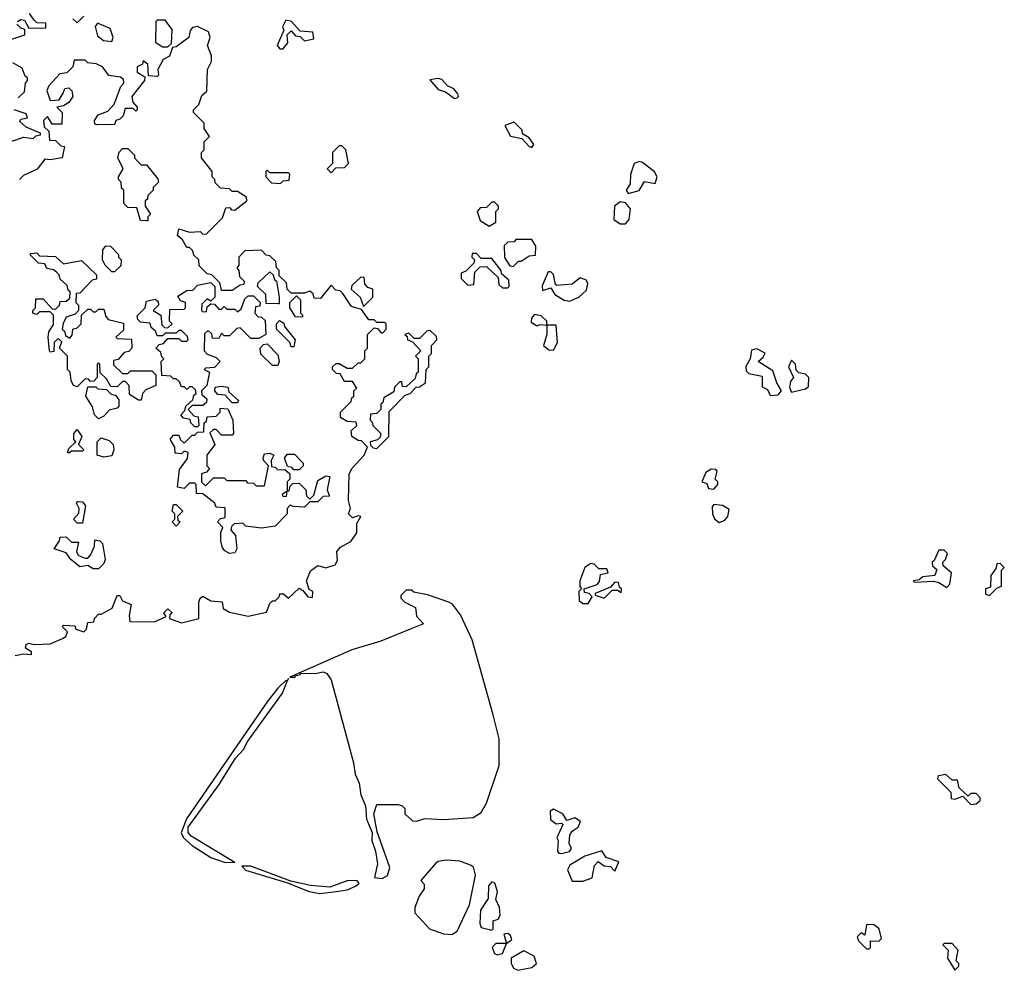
# Model space of a CAD drawing. Extents: x 2219101 to 2444320, y 201258 to 358766.
# Tile 156 of 256: x 2273251 to 2276930, y 330060 to 333612. Entities that reach past the tile are written whole.
import ezdxf

# ---------------------------------------------------------------- set-up
doc = ezdxf.new("R2010")
doc.units = 0

msp = doc.modelspace()

# ---------------------------------------------------------------- linework, layer by layer
at = {"layer": '0CON10XD'}
for points in [[(2273242.5, 333605), (2273255, 333612.5), (2273269.3, 333609.3), (2273285, 333580), (2273348.3, 333581.7), (2273348.3, 333598.3), (2273315, 333600), (2273305, 333610), (2273287.5, 333635)], [(2273221.7, 333538.3), (2273270, 333555), (2273270, 333575), (2273255, 333580), (2273240, 333595)], [(2273450, 333615), (2273465, 333600), (2273490, 333625)], [(2273595, 333530), (2273600, 333545), (2273588.8, 333578.8), (2273541.7, 333598.3), (2273533.3, 333586.7), (2273541.7, 333551.7), (2273563.8, 333533.8), (2273595, 333530)], [(2273805, 333510), (2273817.5, 333522.5), (2273820, 333575), (2273795, 333610), (2273765, 333610), (2273760, 333605), (2273758.3, 333528.3), (2273785, 333510), (2273805, 333510)], [(2274235, 333502.5), (2274252.5, 333525), (2274250, 333555), (2274265, 333570), (2274281.7, 333551.7), (2274298.3, 333548.3), (2274315, 333532.5), (2274349.5, 333540.5), (2274345.8, 333565), (2274298.3, 333568.3), (2274266.7, 333605), (2274245, 333610), (2274232.5, 333585), (2274237.5, 333572.5), (2274213.3, 333515), (2274223, 333503), (2274235, 333502.5)], [(2274333, 331483), (2274322.5, 331515), (2274337, 331553), (2274365, 331572.5), (2274395, 331564.2), (2274430, 331575), (2274438.3, 331591.7), (2274436.2, 331625), (2274449.4, 331640.6), (2274487.8, 331662.2), (2274510, 331695), (2274510.7, 331729.3), (2274526, 331755), (2274515, 331757.5), (2274495, 331750), (2274480, 331765), (2274487.5, 331785), (2274480, 331815), (2274482.5, 331915), (2274493.6, 331936.4), (2274537.5, 331985), (2274550, 332015), (2274528.3, 332038.3), (2274515, 332040), (2274492.5, 332055), (2274490, 332075), (2274510, 332095), (2274508.3, 332108.3), (2274475, 332110), (2274450, 332125), (2274450, 332145), (2274490, 332185), (2274491.7, 332198.3), (2274500, 332205), (2274500, 332225), (2274510, 332235), (2274495, 332260), (2274465, 332260), (2274448.3, 332288.3), (2274435, 332290), (2274420, 332305), (2274420, 332315), (2274433, 332327), (2274445, 332327.5), (2274475, 332310), (2274495, 332310), (2274515, 332330), (2274525, 332330), (2274540, 332345), (2274540, 332375), (2274550, 332385), (2274550, 332435), (2274575, 332460), (2274588.3, 332458.3), (2274601.7, 332441.7), (2274608.3, 332441.7), (2274620, 332455), (2274620, 332475), (2274615, 332480), (2274585, 332480), (2274575, 332490), (2274555, 332490), (2274528.3, 332528.3), (2274490.7, 332540.7), (2274458.3, 332588.3), (2274448.3, 332598.3), (2274431.7, 332601.7), (2274415, 332620), (2274375, 332570), (2274351.7, 332571.7), (2274347, 332587), (2274335, 332597.5), (2274315, 332590), (2274265, 332590), (2274250, 332605), (2274248.3, 332628.3), (2274220, 332655), (2274220, 332675), (2274210, 332685), (2274208.3, 332708.3), (2274185, 332730), (2274171.7, 332731.7), (2274155, 332750), (2274091.7, 332748.3), (2274070, 332725), (2274070, 332695), (2274062.5, 332685), (2274070, 332675), (2274071.7, 332651.7), (2274090, 332635), (2274088.3, 332621.7), (2274075, 332620), (2274045, 332600), (2274005, 332600), (2273998.3, 332628.3), (2273968.3, 332658.3), (2273951.7, 332661.7), (2273921.7, 332691.7), (2273920, 332715), (2273901.7, 332731.7), (2273898.3, 332748.3), (2273885, 332760), (2273875, 332760), (2273859.3, 332789.3), (2273840, 332805), (2273845, 332830), (2273885, 332817.5), (2273925, 332820), (2273935, 332810), (2273948.3, 332811.7), (2274008.3, 332871.7), (2274021.7, 332908.3), (2274035, 332910), (2274041.7, 332901.7), (2274055, 332900), (2274100, 332935), (2274098.3, 332948.3), (2274065, 332970), (2274045, 332970), (2274035, 332980), (2274001.7, 332981.7), (2273981.7, 333001.7), (2273980, 333015), (2273970, 333025), (2273970, 333045), (2273930, 333095), (2273930, 333115), (2273940, 333125), (2273940, 333155), (2273960, 333175), (2273940, 333205), (2273940, 333225), (2273900, 333265), (2273900, 333275), (2273920, 333295), (2273931.7, 333328.3), (2273950, 333345), (2273952.5, 333425), (2273967.5, 333455), (2273967, 333477), (2273952.5, 333515), (2273962.5, 333545), (2273956.4, 333566.4), (2273915, 333586.7), (2273897, 333583), (2273888.3, 333571.7), (2273882.5, 333545), (2273835, 333510), (2273821.7, 333508.3), (2273810, 333475), (2273787, 333463), (2273767.5, 333425), (2273770, 333405), (2273765, 333400), (2273731.7, 333401.7), (2273730, 333445), (2273711.7, 333458.3), (2273710, 333445), (2273690, 333435), (2273690, 333415), (2273718.3, 333398.3), (2273717.5, 333385), (2273670, 333325), (2273673, 333303), (2273690, 333285), (2273690, 333275), (2273685, 333270), (2273675, 333280), (2273645, 333280), (2273637, 333253), (2273625, 333240), (2273610, 333235), (2273605, 333220), (2273538.3, 333218.3), (2273531.7, 333221.7), (2273530, 333235), (2273543.6, 333256.4), (2273580.7, 333269.3), (2273603.6, 333296.4), (2273628.3, 333361.7), (2273640, 333375), (2273638.3, 333388.3), (2273627, 333397), (2273583.3, 333403.3), (2273560, 333435), (2273537, 333447), (2273505, 333450), (2273495, 333460), (2273455, 333460), (2273450, 333435), (2273427, 333413), (2273400.7, 333409.3), (2273360, 333365), (2273352.5, 333347.5), (2273365, 333310), (2273398.3, 333311.7), (2273413.3, 333336.7), (2273420, 333355), (2273435, 333357.5), (2273446.2, 333346.2), (2273450, 333325), (2273435, 333302.5), (2273415, 333290), (2273390, 333285), (2273410, 333265), (2273408.3, 333221.7), (2273371.7, 333221.7), (2273355, 333250), (2273340, 333235), (2273341.7, 333211.7), (2273360, 333195), (2273361.7, 333161.7), (2273385, 333160), (2273405, 333140), (2273418.3, 333138.3), (2273410, 333095), (2273365, 333087.5), (2273345, 333090), (2273316.4, 333053.6), (2273265, 333030), (2273250, 333015)], [(2273245, 333320), (2273268.3, 333341.7), (2273272.5, 333375), (2273280, 333385), (2273280, 333395), (2273271.2, 333401.2), (2273260, 333430), (2273225, 333450)], [(2274875, 333317.5), (2274885, 333320), (2274890, 333325), (2274887.5, 333335), (2274873, 333353), (2274850, 333365), (2274828.3, 333388.3), (2274815, 333392.5), (2274783, 333387), (2274815, 333351.2), (2274841.7, 333341.7), (2274875, 333317.5)], [(2273221.7, 333158.3), (2273265, 333172.5), (2273301.7, 333168.3), (2273311.7, 333178.3), (2273328.3, 333181.7), (2273328.3, 333188.3), (2273275, 333210), (2273251.7, 333231.7), (2273255, 333240), (2273280, 333245), (2273275, 333260), (2273230, 333275)], [(2275165, 333134.2), (2275172.5, 333145), (2275155, 333170), (2275130, 333185), (2275128.3, 333198.3), (2275098.3, 333228.3), (2275063.3, 333216.7), (2275085, 333176.2), (2275127.5, 333167.5), (2275155, 333137.5), (2275165, 333134.2)], [(2273730, 332860), (2273725, 332860), (2273701.7, 332861.7), (2273688.3, 332908.3), (2273655, 332910), (2273640, 332925), (2273640, 332975), (2273631.7, 332981.7), (2273630, 333005), (2273620, 333015), (2273620, 333025), (2273637.5, 333055), (2273617.5, 333095), (2273623, 333117), (2273635, 333130), (2273655, 333130), (2273680, 333105), (2273680, 333095), (2273691.7, 333081.7), (2273705, 333070), (2273725, 333070), (2273767, 333017), (2273770, 333005), (2273750, 332985), (2273750, 332975), (2273730, 332955), (2273728.3, 332941.7), (2273720, 332935), (2273720, 332915), (2273740, 332885), (2273730, 332875), (2273730, 332860)], [(2274415, 333040), (2274431.7, 333058.3), (2274465, 333060), (2274480, 333075), (2274470, 333125), (2274455, 333140), (2274445, 333140), (2274420, 333115), (2274420, 333075), (2274400, 333055), (2274415, 333040)], [(2275525, 332962.5), (2275566.1, 332973.9), (2275585, 333007.5), (2275625, 333000), (2275632.5, 333025), (2275623, 333043), (2275577.7, 333077.7), (2275565, 333082), (2275546.7, 333075), (2275533.8, 333033.8), (2275531.7, 332998.3), (2275517.5, 332975), (2275525, 332962.5)], [(2274225, 333000), (2274235, 333010), (2274258.3, 333011.7), (2274260, 333035), (2274255, 333040), (2274185, 333040), (2274175, 333050), (2274170, 333045), (2274170, 333025), (2274191.7, 333001.7), (2274225, 333000)], [(2275005, 332840), (2275030, 332855), (2275030, 332895), (2275040, 332905), (2275040, 332915), (2275025, 332930), (2275015, 332930), (2274995, 332910), (2274971.7, 332908.3), (2274960, 332895), (2274971.7, 332861.7), (2275005, 332840)], [(2275515, 332848.8), (2275528, 332865), (2275533.8, 332905), (2275515, 332927.5), (2275495, 332931.2), (2275473.3, 332915), (2275471.2, 332865), (2275495, 332848.8), (2275515, 332848.8)], [(2275095, 332690), (2275115, 332710), (2275125, 332710), (2275155, 332730), (2275178.3, 332731.7), (2275180, 332765), (2275165, 332790), (2275105, 332790), (2275098.3, 332781.7), (2275075, 332780), (2275061.7, 332768.3), (2275063, 332723), (2275081.7, 332691.7), (2275095, 332690)], [(2273605, 332670), (2273595, 332670), (2273570, 332695), (2273560, 332715), (2273561.7, 332751.7), (2273573, 332767), (2273590, 332765), (2273620, 332735), (2273620, 332725), (2273630, 332715), (2273628.3, 332691.7), (2273605, 332670)], [(2273705, 332190), (2273695, 332190), (2273661.7, 332211.7), (2273660, 332245), (2273645, 332260), (2273635, 332260), (2273615, 332240), (2273591.7, 332241.7), (2273575, 332270), (2273551.7, 332291.7), (2273550, 332325), (2273545, 332330), (2273540, 332325), (2273540, 332275), (2273528.3, 332261.7), (2273515, 332260), (2273508.3, 332268.3), (2273495, 332270), (2273465, 332240), (2273452.5, 332245), (2273443.6, 332263.6), (2273440, 332295), (2273430, 332305), (2273430, 332355), (2273400, 332385), (2273408.3, 332408.3), (2273395, 332420), (2273380, 332405), (2273378.3, 332371.7), (2273365, 332370), (2273362.5, 332375), (2273357.5, 332425), (2273360, 332445), (2273377.5, 332472.5), (2273377.5, 332507.5), (2273365, 332520), (2273325, 332520), (2273315, 332510), (2273300, 332515), (2273300, 332525), (2273310, 332535), (2273311.7, 332568.3), (2273338.3, 332568.3), (2273371.7, 332531.7), (2273385, 332530), (2273400, 332545), (2273401.7, 332558.3), (2273425, 332560), (2273438.3, 332571.7), (2273440, 332595), (2273431.7, 332601.7), (2273428.3, 332618.3), (2273401.7, 332641.7), (2273398.3, 332658.3), (2273388.3, 332668.3), (2273377, 332677), (2273351.7, 332681.7), (2273345, 332700), (2273321.7, 332701.7), (2273291.7, 332731.7), (2273291.7, 332738.3), (2273315, 332740), (2273325, 332730), (2273385, 332727.5), (2273415, 332700), (2273481.7, 332711.7), (2273538.3, 332658.3), (2273538.3, 332641.7), (2273521.7, 332638.3), (2273475, 332590), (2273461.7, 332588.3), (2273460, 332555), (2273470, 332545), (2273470, 332525), (2273458.3, 332511.7), (2273425, 332500), (2273413, 332477), (2273410, 332455), (2273418.3, 332448.3), (2273421.7, 332431.7), (2273438.3, 332421.7), (2273447, 332433), (2273450, 332455), (2273465, 332460), (2273480, 332475), (2273481.7, 332508.3), (2273505, 332530), (2273515, 332530), (2273525, 332520), (2273535, 332520), (2273545, 332530), (2273565, 332530), (2273572.5, 332502.5), (2273581.7, 332491.7), (2273638.3, 332478.3), (2273638.3, 332451.7), (2273610, 332425), (2273615, 332420), (2273668.3, 332418.3), (2273670, 332385), (2273658.3, 332371.7), (2273641.7, 332368.3), (2273618.3, 332341.7), (2273601.7, 332338.3), (2273601.7, 332321.7), (2273635, 332290), (2273655, 332290), (2273665, 332300), (2273745, 332300), (2273760, 332285), (2273760, 332245), (2273721.7, 332228.3), (2273710, 332215), (2273705, 332190)], [(2275075, 332610), (2275080, 332615), (2275078.3, 332638.3), (2275051.7, 332661.7), (2275050, 332675), (2275015, 332720), (2274975, 332720), (2274958.3, 332738.3), (2274941.7, 332738.3), (2274940, 332725), (2274950, 332715), (2274948.3, 332701.7), (2274918.3, 332671.7), (2274900, 332665), (2274900, 332645), (2274925, 332620), (2274948.3, 332621.7), (2274951.7, 332668.3), (2274971.7, 332688.3), (2274995, 332690), (2275038.3, 332648.3), (2275041.7, 332621.7), (2275055, 332610), (2275075, 332610)], [(2274220, 332550), (2274215, 332550), (2274171.7, 332551.7), (2274170, 332585), (2274140, 332615), (2274141.7, 332628.3), (2274185, 332670), (2274198.3, 332658.3), (2274201.7, 332641.7), (2274210, 332635), (2274220, 332575), (2274220, 332550)], [(2274535, 332540), (2274570, 332575), (2274570, 332605), (2274551.7, 332611.7), (2274540, 332625), (2274538.3, 332648.3), (2274525, 332650), (2274491.7, 332618.3), (2274490, 332605), (2274522.5, 332575), (2274535, 332540)], [(2275305, 332560), (2275340, 332575), (2275368.3, 332601.7), (2275373.3, 332625), (2275368.3, 332638.3), (2275345, 332647.5), (2275315, 332623.8), (2275258.3, 332618.3), (2275252.5, 332622.5), (2275245, 332660), (2275235, 332670), (2275225, 332670), (2275203, 332617), (2275205, 332600), (2275235, 332610), (2275250, 332585), (2275285, 332563.3), (2275305, 332560)], [(2273915, 332090), (2273905, 332090), (2273890, 332105), (2273888.3, 332118.3), (2273863, 332123), (2273852.5, 332135), (2273868.3, 332151.7), (2273871.7, 332168.3), (2273898.3, 332191.7), (2273901.7, 332208.3), (2273910, 332215), (2273908.3, 332228.3), (2273895, 332240), (2273885, 332240), (2273875, 332230), (2273865, 332240), (2273855, 332240), (2273848.3, 332258.3), (2273835, 332270), (2273825, 332270), (2273815, 332280), (2273781.7, 332281.7), (2273780, 332335), (2273790, 332345), (2273781.7, 332351.7), (2273778.3, 332368.3), (2273760, 332385), (2273771.7, 332398.3), (2273788.3, 332401.7), (2273805, 332420), (2273845, 332420), (2273855, 332410), (2273875, 332410), (2273880, 332415), (2273878.3, 332428.3), (2273855, 332450), (2273845, 332450), (2273835, 332440), (2273795, 332440), (2273785, 332430), (2273765, 332430), (2273758.3, 332448.3), (2273741.7, 332461.7), (2273738.3, 332478.3), (2273701.7, 332481.7), (2273691.7, 332491.7), (2273690, 332505), (2273720, 332535), (2273725, 332560), (2273757, 332567), (2273768.3, 332558.3), (2273770, 332545), (2273750, 332525), (2273778.3, 332508.3), (2273781.7, 332471.7), (2273791.7, 332461.7), (2273805, 332460), (2273820, 332475), (2273810, 332485), (2273811.7, 332528.3), (2273865, 332530), (2273870, 332535), (2273870, 332555), (2273851.7, 332561.7), (2273841.7, 332578.3), (2273875, 332600), (2273898.3, 332601.7), (2273915, 332620), (2273965, 332630), (2273980, 332615), (2273980, 332575), (2273965, 332560), (2273951.7, 332568.3), (2273931.7, 332548.3), (2273930, 332525), (2273935, 332520), (2273948.3, 332521.7), (2273951.7, 332538.3), (2273965, 332550), (2273978.3, 332548.3), (2273995, 332530), (2274005, 332530), (2274015, 332540), (2274025, 332530), (2274055, 332530), (2274065, 332520), (2274078.3, 332531.7), (2274091.7, 332568.3), (2274105, 332580), (2274125, 332580), (2274150, 332555), (2274148.3, 332541.7), (2274131.7, 332538.3), (2274130, 332515), (2274141.7, 332501.7), (2274155, 332500), (2274168.3, 332488.3), (2274170, 332435), (2274145, 332420), (2274115, 332420), (2274075, 332460), (2274061.7, 332458.3), (2274035, 332430), (2274015, 332430), (2274005, 332440), (2273995, 332420), (2273971.7, 332421.7), (2273968.3, 332438.3), (2273955, 332450), (2273941.7, 332438.3), (2273940, 332375), (2273951.7, 332361.7), (2273985, 332350), (2274000, 332335), (2273978.3, 332311.7), (2273945, 332310), (2273940, 332305), (2273960, 332295), (2273950, 332245), (2273930, 332225), (2273931.7, 332211.7), (2273950, 332195), (2273948.3, 332181.7), (2273935, 332170), (2273895, 332170), (2273880, 332155), (2273901.7, 332131.7), (2273918.3, 332128.3), (2273920, 332095), (2273915, 332090)], [(2274305, 332500), (2274281.7, 332501.7), (2274260, 332535), (2274260, 332555), (2274285, 332580), (2274300, 332565), (2274300, 332515), (2274310, 332505), (2274305, 332500)], [(2274275, 332390), (2274265, 332390), (2274260, 332405), (2274210, 332455), (2274210, 332475), (2274221.7, 332488.3), (2274238.3, 332478.3), (2274240, 332465), (2274280, 332415), (2274275, 332390)], [(2275245, 332377.5), (2275260, 332405), (2275255, 332470), (2275220, 332470), (2275220, 332485), (2275200, 332505), (2275175, 332510), (2275163, 332497), (2275161.7, 332481.7), (2275185, 332467.5), (2275195, 332472.5), (2275220, 332470), (2275220, 332435), (2275207.5, 332395), (2275228.3, 332378.3), (2275245, 332377.5)], [(2274585, 332010), (2274630, 332055), (2274631.7, 332148.3), (2274691.7, 332208.3), (2274710, 332215), (2274731.7, 332238.3), (2274745, 332240), (2274767.5, 332255), (2274770, 332305), (2274780, 332315), (2274780, 332355), (2274790, 332365), (2274790, 332395), (2274810, 332415), (2274808.3, 332428.3), (2274785, 332450), (2274771.7, 332448.3), (2274745, 332420), (2274725, 332420), (2274705, 332440), (2274690, 332435), (2274698.3, 332428.3), (2274700, 332415), (2274718.3, 332408.3), (2274750, 332375), (2274730, 332355), (2274740, 332345), (2274740, 332295), (2274731.7, 332288.3), (2274728.3, 332271.7), (2274695, 332240), (2274681.7, 332241.7), (2274678.3, 332258.3), (2274671.7, 332258.3), (2274651.7, 332238.3), (2274648.3, 332221.7), (2274611.7, 332198.3), (2274608.3, 332181.7), (2274600, 332175), (2274600, 332155), (2274585, 332140), (2274561.7, 332138.3), (2274560, 332115), (2274568.3, 332108.3), (2274570, 332095), (2274600, 332065), (2274598.3, 332051.7), (2274588.3, 332041.7), (2274560, 332035), (2274561.7, 332021.7), (2274571.7, 332011.7), (2274585, 332010)], [(2274215, 332320), (2274195, 332320), (2274151.7, 332361.7), (2274150, 332385), (2274161.7, 332398.3), (2274175, 332400), (2274215, 332360), (2274220, 332335), (2274215, 332320)], [(2276055, 332207.5), (2276085, 332210), (2276097.5, 332225), (2276080, 332255), (2276065, 332300), (2276010, 332335), (2276029.3, 332350.7), (2276036.1, 332366.1), (2276005, 332382.5), (2275985, 332377.5), (2275980, 332345), (2275963.6, 332316.4), (2275965, 332300), (2275975, 332290), (2276025, 332280), (2276025, 332240), (2276045, 332230), (2276055, 332207.5)], [(2276135, 332220), (2276145, 332222.5), (2276187.5, 332232.5), (2276198.3, 332241.7), (2276200, 332275), (2276187.5, 332287.5), (2276161.7, 332291.7), (2276152.5, 332302.5), (2276150, 332325), (2276135, 332340), (2276123.3, 332315), (2276142.5, 332275), (2276130.5, 332259.5), (2276127, 332237), (2276135, 332220)], [(2273545, 332120), (2273530, 332135), (2273522.5, 332165), (2273497.5, 332205), (2273505, 332240), (2273535, 332240), (2273543, 332233), (2273575, 332230), (2273593, 332213), (2273608.3, 332208.3), (2273621.7, 332191.7), (2273621.7, 332168.3), (2273615, 332160), (2273585, 332152.5), (2273565, 332130), (2273545, 332120)], [(2274065, 332180), (2274045, 332180), (2274018.3, 332208.3), (2273991.7, 332211.7), (2273980, 332225), (2273981.7, 332238.3), (2274005, 332242.5), (2274028.3, 332238.3), (2274031.7, 332221.7), (2274068.3, 332188.3), (2274065, 332180)], [(2274035, 331617.5), (2274017, 331627), (2274008.3, 331638.3), (2274002.5, 331665), (2274002.5, 331697.5), (2274010, 331715), (2273990, 331735), (2274001.7, 331748.3), (2274018.3, 331751.7), (2274018.3, 331788.3), (2273985, 331790), (2273980, 331805), (2273935, 331840), (2273911.7, 331841.7), (2273910, 331875), (2273905, 331880), (2273885, 331880), (2273865, 331860), (2273840, 331865), (2273848.3, 331931.7), (2273878.3, 331971.7), (2273880, 331995), (2273865, 332000), (2273855, 331990), (2273831.7, 331991.7), (2273830, 332015), (2273812.5, 332045), (2273825, 332060), (2273845, 332060), (2273851.7, 332041.7), (2273865, 332030), (2273895, 332060), (2273905, 332060), (2273915, 332070), (2273938.3, 332071.7), (2273940, 332105), (2273948.3, 332111.7), (2273951.7, 332128.3), (2273985, 332130), (2274000, 332145), (2274000, 332160), (2274028.3, 332158.3), (2274047.5, 332115), (2274050, 332065), (2274045, 332060), (2274005, 332060), (2273985, 332080), (2273975, 332080), (2273961.7, 332068.3), (2273980, 332025), (2273950, 331985), (2273950, 331945), (2273960, 331935), (2273948.3, 331921.7), (2273930, 331915), (2273930, 331885), (2273945, 331870), (2273975, 331900), (2274015, 331900), (2274025, 331890), (2274095, 331890), (2274101.7, 331881.7), (2274125, 331880), (2274135, 331870), (2274165, 331870), (2274180, 331945), (2274163, 331963), (2274160, 331975), (2274165, 331990), (2274185, 331992.5), (2274200, 331985), (2274190, 331965), (2274191.7, 331941.7), (2274205, 331940), (2274215, 331930), (2274241.7, 331931.7), (2274260, 331915), (2274260, 331895), (2274250, 331885), (2274250, 331850), (2274231.7, 331838.3), (2274235, 331830), (2274248.3, 331831.7), (2274250, 331850), (2274258.3, 331851.7), (2274261.7, 331868.3), (2274271.7, 331878.3), (2274295, 331880), (2274320, 331855), (2274323, 331833), (2274335, 331820), (2274350, 331835), (2274365, 331890), (2274395, 331907.5), (2274410, 331905), (2274400, 331855), (2274408.3, 331831.7), (2274385, 331830), (2274365, 331810), (2274335, 331810), (2274315, 331790), (2274272.5, 331792.5), (2274261.7, 331798.3), (2274250, 331785), (2274250, 331765), (2274205, 331720), (2274155, 331712.5), (2274095, 331720), (2274085, 331730), (2274051.7, 331728.3), (2274041.7, 331718.3), (2274040, 331705), (2274057.5, 331685), (2274062.5, 331635), (2274055, 331620), (2274035, 331617.5)], [(2273435, 331992.5), (2273430, 331995), (2273435, 332010), (2273460, 332035), (2273453.3, 332043.3), (2273453.3, 332065), (2273465, 332080), (2273482.5, 332055), (2273470, 332025), (2273490, 332005), (2273485, 332000), (2273445, 332000), (2273435, 331992.5)], [(2273565, 331977.5), (2273540, 331985), (2273540, 332035), (2273555, 332050), (2273585, 332040), (2273600, 332025), (2273602.5, 332005), (2273595, 331982.5), (2273565, 331977.5)], [(2274295, 331930), (2274275, 331930), (2274268.3, 331938.3), (2274251.7, 331941.7), (2274240, 331975), (2274251.7, 331988.3), (2274278.3, 331988.3), (2274310, 331955), (2274310, 331945), (2274295, 331930)], [(2275845, 331857.5), (2275860, 331875), (2275860, 331885), (2275850, 331895), (2275857.5, 331925), (2275851.7, 331931.7), (2275835, 331932.5), (2275815, 331920), (2275800, 331885), (2275818.3, 331878.3), (2275825, 331860), (2275845, 331857.5)], [(2273485, 331730), (2273465, 331730), (2273452.5, 331745), (2273471.7, 331768.3), (2273472.5, 331785), (2273462.5, 331805), (2273468.3, 331811.7), (2273485, 331810), (2273496.2, 331795), (2273485, 331730)], [(2273835, 331720), (2273820, 331735), (2273830, 331745), (2273830, 331765), (2273820, 331775), (2273825, 331800), (2273835, 331800), (2273860, 331775), (2273840, 331755), (2273841.7, 331741.7), (2273850, 331735), (2273835, 331720)], [(2275865, 331732.5), (2275885, 331740), (2275897.5, 331755), (2275901.7, 331781.7), (2275877, 331797), (2275845, 331800), (2275838.3, 331791.7), (2275840, 331765), (2275847, 331747), (2275865, 331732.5)], [(2273545, 331560), (2273525, 331560), (2273505, 331572.5), (2273475, 331567.5), (2273442.5, 331595), (2273425, 331620), (2273380, 331635), (2273400, 331665), (2273401.7, 331678.3), (2273425, 331680), (2273445, 331660), (2273470, 331660), (2273463, 331623), (2273470, 331610), (2273495, 331600), (2273505, 331600), (2273517, 331613), (2273530, 331645), (2273531.7, 331668.3), (2273550, 331665), (2273560, 331655), (2273570, 331595), (2273565, 331580), (2273545, 331560)], [(2276715, 331490), (2276726.7, 331503.3), (2276732.5, 331545), (2276701.7, 331571.7), (2276700, 331585), (2276710, 331595), (2276717.5, 331617.5), (2276705, 331630), (2276685, 331630), (2276668.3, 331591.7), (2276660, 331585), (2276661.7, 331571.7), (2276677.5, 331557.5), (2276670, 331535), (2276625, 331530), (2276611.7, 331518.3), (2276590, 331515), (2276595, 331510), (2276665, 331513.8), (2276685, 331508.8), (2276715, 331490)], [(2275375, 331430), (2275390, 331455), (2275378.3, 331468.3), (2275361.7, 331471.7), (2275360, 331485), (2275408.3, 331501.7), (2275417, 331513), (2275421.7, 331538.3), (2275450, 331545), (2275445, 331560), (2275415, 331560), (2275397, 331577), (2275385, 331580), (2275362.5, 331565), (2275344, 331515), (2275343.8, 331493.8), (2275350, 331485), (2275340, 331475), (2275341.7, 331441.7), (2275355, 331430), (2275375, 331430)], [(2276875, 331460), (2276901.7, 331488.3), (2276920, 331495), (2276920, 331555), (2276930, 331565), (2276915, 331580), (2276901.7, 331578.3), (2276898.3, 331561.7), (2276880, 331535), (2276878.3, 331491.7), (2276860, 331485), (2276860, 331465), (2276875, 331460)], [(2275435, 331450), (2275465, 331480), (2275485, 331480), (2275498.3, 331471.7), (2275500, 331485), (2275491.7, 331491.7), (2275488.3, 331508.3), (2275475, 331510), (2275458.3, 331491.7), (2275401.7, 331468.3), (2275401.7, 331461.7), (2275435, 331450)], [(2273233.6, 331236.4), (2273265, 331242.5), (2273295, 331240), (2273295, 331250), (2273273, 331263), (2273275, 331277.5), (2273285, 331282.5), (2273305, 331277.5), (2273365, 331280), (2273410.7, 331299.3), (2273423, 331307), (2273430, 331325), (2273410, 331345), (2273415, 331350), (2273457, 331347), (2273460, 331335), (2273490, 331325), (2273500, 331335), (2273505, 331360), (2273528.3, 331361.7), (2273530, 331375), (2273545, 331390), (2273555, 331390), (2273596.4, 331413.6), (2273615, 331460), (2273625, 331460), (2273635, 331440), (2273667, 331427), (2273660, 331385), (2273663, 331363), (2273755, 331362.5), (2273798.3, 331381.7), (2273790, 331395), (2273805, 331410), (2273820, 331395), (2273811.7, 331388.3), (2273810, 331375), (2273855, 331358.8), (2273920, 331375), (2273920, 331435), (2273925, 331450), (2273935, 331457.5), (2273965, 331440), (2274007, 331437), (2274011.7, 331411.7), (2274035, 331397.5), (2274105, 331383.3), (2274172.5, 331397.5), (2274185, 331430), (2274195, 331440), (2274205, 331440), (2274220, 331455), (2274223, 331467), (2274237, 331467), (2274255, 331450), (2274295, 331487.5), (2274309.3, 331479.3), (2274327.5, 331455), (2274345, 331452.5), (2274346.2, 331475), (2274333, 331483)], [(2274605, 330402.5), (2274625.5, 330414.5), (2274634.2, 330444.2), (2274587, 330577), (2274574.2, 330645), (2274585, 330680), (2274665, 330680), (2274680, 330675), (2274690, 330665), (2274690, 330645), (2274718.3, 330618.3), (2274735, 330617.5), (2274765, 330627.5), (2274835, 330623.3), (2274945, 330631.2), (2274975, 330650), (2274995.5, 330684.5), (2275042.5, 330825), (2275042.2, 330925), (2275020, 331015), (2274941.1, 331295), (2274897.8, 331387.8), (2274867.8, 331427.8), (2274855, 331436), (2274775, 331463.3), (2274723, 331473), (2274715, 331480), (2274695, 331480), (2274675, 331460), (2274675, 331450), (2274690, 331435), (2274730, 331415), (2274733, 331383), (2274760, 331355), (2274716.7, 331336.7), (2274600.3, 331289.7), (2274492.1, 331257.9), (2274260, 331155), (2274280, 331155), (2274280, 331160), (2274300, 331165), (2274300, 331170), (2274355, 331169.4), (2274385, 331175.7), (2274398.7, 331168.7), (2274414.5, 331145), (2274498.5, 330835), (2274505, 330793.3), (2274519.1, 330759.1), (2274525.6, 330715), (2274543.3, 330675), (2274546.9, 330625), (2274568, 330575), (2274566.9, 330545), (2274580.9, 330505), (2274588.3, 330458.3), (2274576.4, 330406.4), (2274605, 330402.5)], [(2274055, 330462.5), (2273891.1, 330561.1), (2273880, 330575), (2273880.8, 330595), (2273995.9, 330754.1), (2274057.2, 330852.8), (2274086.7, 330885), (2274103.3, 330916.7), (2274232.5, 331095), (2274250.8, 331139.7), (2274255, 331150), (2274250.8, 331139.7), (2274245, 331142.5), (2274215, 331113.8), (2274175, 331063.3), (2273873.6, 330626.4), (2273854.1, 330574.1), (2273863.3, 330555), (2273895, 330526.2), (2273965, 330481.9), (2274015, 330464.3), (2274055, 330462.5)], [(2276805, 330680), (2276825, 330682.5), (2276840, 330695), (2276840, 330705), (2276825, 330720), (2276805, 330720), (2276795, 330710), (2276761.7, 330741.7), (2276755, 330770), (2276735, 330770), (2276711.7, 330791.7), (2276683.3, 330786.7), (2276680, 330775), (2276730, 330725), (2276731.7, 330701.7), (2276745, 330700), (2276775, 330710), (2276805, 330680)], [(2275275, 330496.7), (2275305, 330503.3), (2275312.5, 330515), (2275303.9, 330533.9), (2275306, 330565), (2275315, 330580), (2275337.5, 330595), (2275346.4, 330616.4), (2275325, 330630), (2275295, 330620), (2275280, 330645), (2275245, 330662.5), (2275232.5, 330655), (2275233.9, 330623.9), (2275255, 330607.5), (2275275, 330610), (2275280, 330605), (2275257.5, 330555), (2275262.5, 330545), (2275260, 330505), (2275265, 330497.5), (2275275, 330496.7)], [(2275355, 330392.5), (2275390, 330405), (2275398.3, 330451.7), (2275413, 330467), (2275435, 330450), (2275458.3, 330448.3), (2275475, 330430), (2275490, 330465), (2275441.7, 330481.7), (2275426.4, 330506.4), (2275363, 330487), (2275307, 330453), (2275297.5, 330435), (2275315, 330392.5), (2275355, 330392.5)], [(2274865, 330193.8), (2274885, 330206.2), (2274931.5, 330305), (2274954.3, 330415), (2274946.2, 330445), (2274935, 330453.3), (2274895, 330468), (2274845, 330471.2), (2274815, 330466.2), (2274805, 330458.8), (2274750, 330395), (2274761.7, 330381.7), (2274762.5, 330365), (2274743.6, 330336.4), (2274727.5, 330295), (2274727.5, 330275), (2274782.5, 330215), (2274835, 330196.2), (2274865, 330193.8)], [(2274372.5, 330347.5), (2274435, 330354), (2274475, 330361.2), (2274505.7, 330374.3), (2274518.8, 330385), (2274510, 330395), (2274475, 330394.2), (2274409.5, 330370.5), (2274337.2, 330377.2), (2274263.6, 330393.6), (2274115, 330448.6), (2274080.7, 330449.3), (2274095, 330434.4), (2274248, 330388), (2274332.5, 330355), (2274372.5, 330347.5)], [(2275015, 330210), (2275020, 330215), (2275020, 330245), (2275038.8, 330251.2), (2275046.7, 330265), (2275043.3, 330295), (2275030, 330325), (2275036.7, 330355), (2275026.7, 330385), (2275015, 330390), (2275002.5, 330375), (2275001.7, 330328.3), (2274973.3, 330285), (2274970, 330235), (2274975, 330220), (2275015, 330210)], [(2276425, 330140), (2276430, 330145), (2276430, 330170), (2276461.7, 330168.3), (2276471.7, 330178.3), (2276462.5, 330215), (2276441.7, 330231.7), (2276415, 330230), (2276408.3, 330191.7), (2276395, 330200), (2276380, 330185), (2276385, 330170), (2276415, 330140), (2276425, 330140)], [(2275035, 330117.5), (2275055, 330122.5), (2275070, 330160), (2275090, 330175), (2275085, 330190), (2275075, 330197.5), (2275060, 330195), (2275070, 330160), (2275030, 330160), (2275016.7, 330145), (2275025, 330122.5), (2275035, 330117.5)], [(2275115, 330060), (2275125, 330062.5), (2275165, 330070), (2275182.5, 330085), (2275173, 330113), (2275135, 330132.5), (2275087.5, 330105), (2275087.5, 330085), (2275097, 330067), (2275115, 330060)], [(2276745, 330060), (2276760, 330075), (2276760, 330085), (2276750, 330095), (2276757.5, 330135), (2276735, 330160), (2276705, 330160), (2276700, 330155), (2276720, 330135), (2276717.5, 330105), (2276745, 330060)]]:
    msp.add_lwpolyline(points, dxfattribs=at)

doc.saveas('drawing.dxf')
